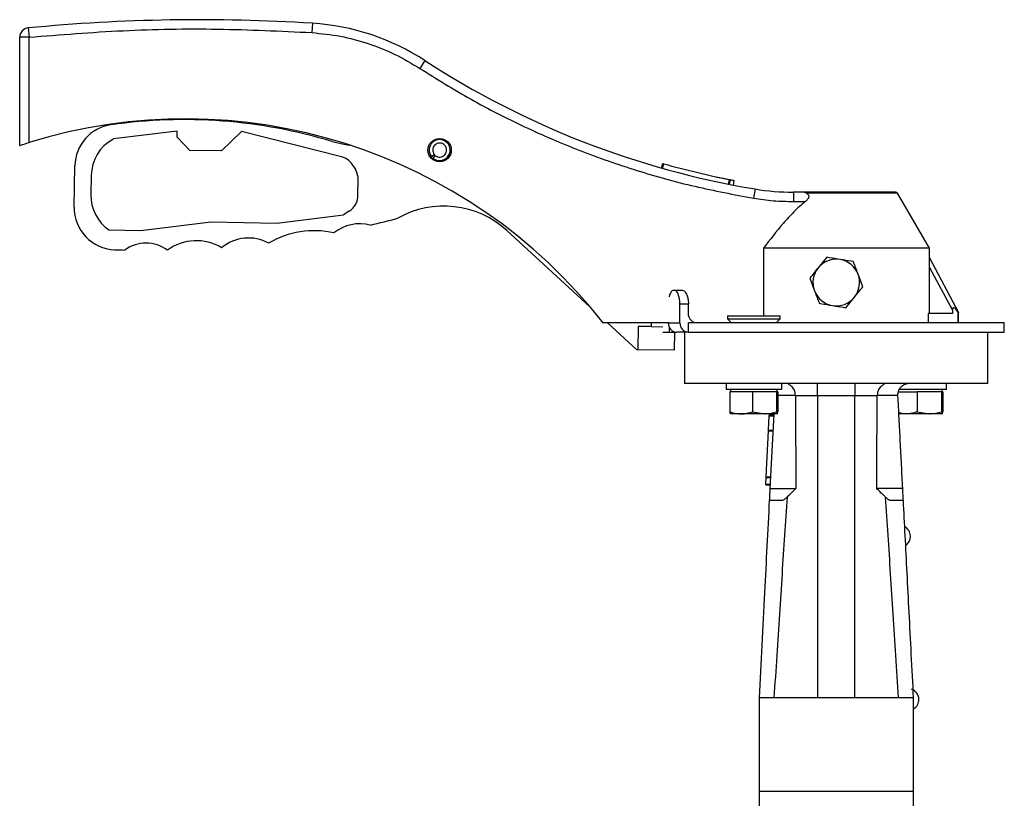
# Model space of a CAD drawing. Header units: millimetres. Extents: x 438 to 1493, y -117 to 773.
# Tile 5 of 26: x 438 to 649, y 321 to 488. Entities that reach past the tile are written whole.
import ezdxf

# ---------------------------------------------------------------- set-up
doc = ezdxf.new("R2010")
doc.units = ezdxf.units.MM

msp = doc.modelspace()

# ---------------------------------------------------------------- linework, layer by layer
at = {"color": 7, "linetype": 'Continuous', "lineweight": 25}
for p, q in [((439.52, 485.91), (439.71, 483.92)), ((500.46, 486.91), (500.33, 484.92)), ((439.71, 483.92), (437.71, 483.92)), ((437.71, 460.73), (437.71, 483.92)), ((439.71, 461.37), (439.71, 483.92)), ((524.53, 478.94), (523.44, 477.26)), ((457.64, 462.05), (457.8, 462.14)), ((471.46, 463.81), (457.8, 462.14)), ((471.43, 462.51), (471.46, 463.81)), ((474.16, 459.69), (471.43, 462.51)), ((485.22, 463.71), (480.94, 459.57)), ((506.69, 458.29), (485.22, 463.71)), ((480.94, 459.57), (474.16, 459.69)), ((525.81, 458.12), (526, 458.28)), ((526.57, 458.77), (526, 458.28)), ((526.09, 457.84), (526.25, 458.03)), ((526.74, 458.6), (526.25, 458.03)), ((449.39, 447.55), (449.54, 456.4)), ((509.21, 456.37), (509.74, 455.42)), ((575.26, 455.91), (575.54, 456.87)), ((575.46, 455.85), (575.73, 456.82)), ((453.04, 454.35), (452.97, 450.2)), ((510.19, 450.18), (510.25, 453.39)), ((589.64, 452.45), (589.84, 453.43)), ((589.85, 452.41), (590.04, 453.39)), ((590.66, 452.25), (590.85, 453.23)), ((595.3, 451.42), (594.97, 449.45)), ((603.53, 450.74), (603.53, 448.74)), ((605.55, 450.74), (603.53, 450.74)), ((632.71, 438.73), (625.85, 450.49)), ((603.53, 448.74), (606.05, 448.74)), ((492.81, 444.12), (507.07, 445.87)), ((508.32, 446.65), (507.07, 445.87)), ((463.68, 442.53), (478.68, 444.37)), ((478.68, 444.37), (492.81, 444.12)), ((456.83, 442.64), (463.68, 442.53)), ((559.83, 426.27), (542.11, 442.5)), ((597.1, 438.73), (597.1, 424.23)), ((632.71, 438.73), (597.1, 438.73)), ((610.68, 436.79), (608.85, 434.55)), ((632.71, 436.66), (632.71, 438.73)), ((632.71, 436.66), (638.93, 424.98)), ((618.41, 430.45), (617.39, 433.15)), ((632.7, 424.73), (632.7, 434.63)), ((632.7, 434.63), (637.59, 425.44)), ((607.02, 432.32), (608.03, 429.62)), ((577.88, 429.73), (578, 429.73)), ((578, 429.73), (579.71, 429.73)), ((579.18, 422.73), (579.18, 426.73)), ((581.02, 426.73), (579.18, 426.73)), ((581.02, 424.73), (581.02, 426.73)), ((614.75, 425.98), (616.58, 428.21)), ((589.38, 424.23), (589.38, 423.58)), ((589.38, 424.23), (600.6, 424.23)), ((600.6, 424.23), (600.68, 424.23)), ((600.68, 423.58), (600.68, 424.23)), ((632.47, 422.73), (632.47, 424.73)), ((637.59, 424.73), (632.47, 424.73)), ((637.59, 425.44), (637.59, 424.73)), ((638.82, 422.73), (638.82, 425.06)), ((638.93, 422.73), (638.93, 424.98)), ((576.87, 422.73), (562.71, 422.73)), ((569.97, 416.99), (563.7, 422.73)), ((573.07, 422.73), (573.06, 421.93)), ((648.71, 422.73), (581.02, 422.73)), ((581.02, 420.73), (581.02, 422.73)), ((589.38, 423.58), (590.23, 422.73)), ((589.38, 423.58), (600.6, 423.58)), ((599.83, 422.73), (600.68, 423.58)), ((600.6, 423.58), (600.68, 423.58)), ((648.71, 420.73), (648.71, 422.73)), ((570.27, 421.98), (570.18, 416.98)), ((573.06, 421.93), (570.27, 421.98)), ((573.06, 421.93), (575.51, 421.89)), ((575.5, 420.73), (576.87, 420.73)), ((576.87, 421.88), (576.87, 420.73)), ((576.87, 420.73), (578.53, 420.73)), ((578.04, 420.73), (577.97, 416.85)), ((581.02, 420.73), (578.53, 420.73)), ((580.21, 420.73), (580.21, 409.73)), ((581.02, 420.73), (594.95, 420.73)), ((594.95, 420.73), (600.42, 420.73)), ((600.42, 420.73), (648.71, 420.73)), ((645.21, 409.73), (645.21, 420.73)), ((570.18, 416.98), (569.97, 416.99)), ((577.97, 416.85), (570.18, 416.98)), ((589.13, 409.73), (589.13, 408.43)), ((600.93, 409.73), (600.93, 408.43)), ((636.29, 408.43), (636.29, 409.73)), ((600.93, 408.43), (589.13, 408.43)), ((592.3, 407.93), (589.88, 407.93)), ((589.88, 407.93), (589.88, 403.68)), ((590.03, 408.43), (590.03, 407.93)), ((594.72, 407.93), (592.3, 407.93)), ((597.29, 407.93), (594.72, 407.93)), ((594.72, 407.93), (594.72, 403.68)), ((599.87, 407.93), (597.29, 407.93)), ((599.87, 407.93), (599.87, 403.68)), ((600.03, 407.93), (599.87, 407.93)), ((600.03, 407.93), (600.03, 408.43)), ((600.19, 407.93), (600.03, 407.93)), ((600.19, 407.93), (600.19, 403.68)), ((621.49, 407.23), (625.85, 407.23)), ((625.96, 407.93), (627.66, 407.93)), ((636.29, 408.43), (626.09, 408.43)), ((627.66, 407.93), (630.07, 407.93)), ((632.65, 407.93), (630.07, 407.93)), ((630.07, 407.93), (630.07, 403.68)), ((635.22, 407.93), (632.65, 407.93)), ((635.22, 407.93), (635.22, 403.68)), ((635.38, 407.93), (635.22, 407.93)), ((635.54, 407.93), (635.38, 407.93)), ((635.39, 407.93), (635.39, 408.43)), ((635.54, 407.93), (635.54, 403.68)), ((616.71, 407.12), (608.71, 407.12)), ((608.71, 407.12), (608.71, 342.38)), ((616.71, 342.38), (616.71, 407.12)), ((592.3, 403.23), (590.04, 403.23)), ((597.29, 403.23), (592.3, 403.23)), ((594.72, 403.68), (597.29, 403.23)), ((600.03, 403.23), (597.29, 403.23)), ((598.35, 402.81), (598.36, 403.02)), ((598.36, 403.02), (598.37, 403.23)), ((598.36, 403.02), (599.36, 402.97)), ((598.37, 403.23), (599.37, 403.17)), ((598.37, 403.23), (598.37, 403.23)), ((598.55, 387.23), (599.37, 403.17)), ((599.87, 403.68), (600.03, 403.23)), ((627.66, 403.23), (625.98, 403.23)), ((632.65, 403.23), (627.66, 403.23)), ((630.07, 403.68), (632.65, 403.23)), ((635.38, 403.23), (632.65, 403.23)), ((635.22, 403.68), (635.38, 403.23)), ((598.2, 399.79), (598.35, 402.81)), ((598.35, 402.81), (599.35, 402.76)), ((597.68, 389.8), (598.19, 399.59)), ((598.19, 399.59), (598.2, 399.79)), ((598.19, 399.59), (599.18, 399.54)), ((598.2, 399.79), (599.2, 399.74)), ((597.59, 388.04), (597.6, 388.25)), ((597.6, 388.25), (597.67, 389.6)), ((597.6, 388.25), (598.6, 388.19)), ((597.67, 389.6), (597.68, 389.8)), ((597.67, 389.6), (598.67, 389.55)), ((597.68, 389.8), (598.68, 389.75)), ((597.59, 388.04), (598.59, 387.99)), ((598.42, 384.73), (601.33, 384.73)), ((624.09, 384.73), (627.01, 384.73)), ((629.21, 342.38), (596.21, 342.38)), ((596.21, 342.38), (596.21, 322.33)), ((629.21, 322.33), (596.21, 322.33)), ((596.21, 322.33), (596.21, 314.43)), ((629.21, 322.33), (629.21, 314.43))]:
    msp.add_line(p, q, dxfattribs=at)
at = {"color": 8, "linetype": 'Continuous', "lineweight": 25}
for p, q in [((625.85, 450.49), (606.29, 450.49)), ((576.87, 422.73), (579.18, 422.73)), ((600.19, 407.23), (603.94, 407.23))]:
    msp.add_line(p, q, dxfattribs=at)
at = {"color": 7, "linetype": 'Continuous', "lineweight": 25, "flags": 128}
for points in [[(504.7, 461.57), (507.17, 460.99), (508.42, 460.82)], [(577.88, 429.73), (577.65, 429.67), (577.42, 429.5), (577.22, 429.23), (577.04, 428.85), (576.89, 428.4), (576.87, 428.32)], [(579.18, 426.73), (579.16, 427.32), (579.09, 427.88), (578.98, 428.4), (578.84, 428.85), (578.66, 429.23), (578.45, 429.5), (578.23, 429.67), (578, 429.73)]]:
    msp.add_lwpolyline(points, dxfattribs=at)
at = {"color": 7, "linetype": 'Continuous', "lineweight": 25}
msp.add_circle((527.71, 459.74), 2.5, dxfattribs=at)
for centre, radius, start, end in [((476.24, 106.43), 381.25, 86.3588, 95.5275), ((439.71, 483.92), 2, 95.5275, 180), ((497.28, 437.02), 50, 56.9764, 86.3588), ((625.92, 634.93), 186.05, 236.9764, 260.5262), ((473.2, 352.86), 113.56, 37.9733, 107.1489), ((458.54, 456.25), 9, 98.2303, 179), ((472.92, 356.82), 109.46, 73.1239, 98.2303), ((462.04, 454.2), 9, 119.2564, 179), ((527.71, 459.74), 2.25, 229.5748, 220.5748), ((527.71, 459.74), 1.5, 229.5748, 220.5748), ((505.72, 454.41), 4, 29.2564, 75.8425), ((625.92, 634.93), 185.05, 254.2633, 258.7544), ((506.25, 453.46), 4, 359, 29.2564), ((461.96, 450.04), 9, 179, 235.2392), ((506.19, 450.04), 4, 302.0773, 1.9743), ((603.53, 500.74), 50, 260.5262, 270), ((625.42, 450.24), 0.5, 30.2564, 90), ((458.39, 447.39), 9, 179, 267.9083), ((528.6, 427.75), 20, 47.52, 119.5642), ((510.64, 434.89), 9.07, 75.9071, 128.121), ((465.65, 646.3), 208.04, 283.1129, 284.7831), ((500.85, 423.19), 19.29, 77.4452, 120.487), ((464.77, 432.22), 7.61, 52.9171, 126.6108), ((475.57, 429.86), 10.48, 58.8731, 126.3766), ((486.77, 431.84), 9.07, 61.6837, 129.5616), ((465.65, 646.3), 208.04, 267.9083, 268.5068), ((612.71, 431.38), 5, 80.6522, 140.6522), ((612.71, 431.38), 5, 20.6522, 80.6522), ((612.71, 431.38), 5, 140.6522, 200.6522), ((612.71, 431.38), 5, 320.6522, 20.6522), ((612.71, 431.38), 5, 200.6522, 260.6522), ((612.71, 431.38), 5, 260.6522, 320.6522), ((578.61, 422.65), 1.92, 177.6693, 267.4622), ((581.11, 422.65), 1.92, 177.6693, 267.4622), ((626.21, 376.95), 2.4, 3.5586, 62.3023), ((626.21, 377), 2.4, 303.4538, 2.3691), ((628.02, 342), 2.4, 3.5586, 70.9429), ((628.02, 342.05), 2.4, 300.1161, 2.3691)]:
    msp.add_arc(centre, radius, start, end, dxfattribs=at)
msp.add_ellipse((639.75, 421.39), major_axis=(-1.99, 4.56), ratio=0.185493, start_param=5.561421, end_param=6.686104, dxfattribs=at)
for points, knots in [([(439.71, 483.92), (446.43, 484.46), (459.88, 485.55), (480.12, 485.88), (493.59, 485.24), (500.33, 484.92)], [0, 0, 0, 0, 0.3333115, 0.6666844, 1, 1, 1, 1]), ([(500.33, 484.92), (502.36, 484.71), (506.45, 484.3), (512.41, 482.69), (518.16, 480.42), (521.69, 478.31), (523.44, 477.26)], [0, 0, 0, 0, 0.24897, 0.5, 0.75103, 1, 1, 1, 1]), ([(523.44, 477.26), (527.08, 475), (534.36, 470.46), (545.86, 464.63), (557.72, 459.52), (569.91, 455.27), (582.33, 451.81), (590.76, 450.23), (594.97, 449.45)], [0, 0, 0, 0, 0.166208, 0.332906, 0.5, 0.667088, 0.833789, 1, 1, 1, 1]), ([(437.71, 460.73), (437.73, 460.74), (437.77, 460.75), (438.09, 460.86), (438.57, 461.01), (439.14, 461.19), (439.53, 461.31), (439.71, 461.37)], [0, 0, 0, 0, 0.201852, 0.403542, 0.609736, 0.825678, 1, 1, 1, 1]), ([(575.54, 456.87), (575.54, 456.87), (575.54, 456.87), (575.59, 456.86), (575.66, 456.84), (575.71, 456.82), (575.73, 456.82)], [0, 0, 0, 0, 0.25232, 0.501015, 0.750691, 1, 1, 1, 1]), ([(586.95, 454.03), (587.49, 453.92), (588.55, 453.69), (589.84, 453.43), (590.62, 453.28), (590.95, 453.22), (590.85, 453.23), (590.85, 453.23)], [0, 0, 0, 0, 0.2493271, 0.4991923, 0.7494222, 0.9999194, 1, 1, 1, 1]), ([(589.84, 453.43), (589.86, 453.43), (589.92, 453.42), (589.98, 453.4), (590.03, 453.39), (590.04, 453.39), (590.04, 453.39)], [0, 0, 0, 0, 0.251064, 0.499257, 0.749447, 1, 1, 1, 1]), ([(625.42, 450.74), (625.33, 450.74), (625.13, 450.74), (623.68, 450.74), (621.57, 450.74), (618.81, 450.74), (615.49, 450.74), (611.93, 450.74), (608.47, 450.74), (606.5, 450.74), (605.55, 450.74)], [0, 0, 0, 0, 0.1298517, 0.2547752, 0.3720621, 0.4944045, 0.6231281, 0.7535513, 0.8806185, 1, 1, 1, 1]), ([(606.29, 450.49), (606.15, 450.56), (605.87, 450.69), (605.66, 450.72), (605.55, 450.74)], [0, 0, 0, 0, 0.503137, 1, 1, 1, 1]), ([(606.29, 450.49), (606.39, 450.43), (606.59, 450.32), (606.77, 450.09), (606.83, 449.85), (606.79, 449.59), (606.61, 449.26), (606.34, 448.97), (606.12, 448.79), (606.05, 448.74)], [0, 0, 0, 0, 0.180075, 0.330437, 0.435768, 0.541448, 0.67191, 0.893529, 1, 1, 1, 1]), ([(606.05, 448.74), (605.21, 448), (603.54, 446.54), (600.54, 443.2), (598.48, 440.52), (597.1, 438.73)], [0, 0, 0, 0, 0.247615, 0.495572, 1, 1, 1, 1]), ([(613.52, 436.32), (612.76, 436.44), (611.8, 436.6), (610.87, 436.75), (610.68, 436.79)], [0, 0, 0, 0, 0.788999, 1, 1, 1, 1]), ([(616.37, 435.85), (615.65, 435.97), (614.71, 436.12), (613.75, 436.28), (613.52, 436.32)], [0, 0, 0, 0, 0.768151, 1, 1, 1, 1]), ([(617.39, 433.15), (617.37, 433.21), (617.02, 434.12), (616.69, 435.02), (616.37, 435.85)], [0, 0, 0, 0, 0.070201, 1, 1, 1, 1]), ([(632.7, 434.63), (632.7, 435.09), (632.7, 435.69), (632.71, 436.33), (632.71, 436.56), (632.71, 436.64), (632.71, 436.66)], [0, 0, 0, 0, 0.602132, 0.797907, 0.943552, 1, 1, 1, 1]), ([(608.85, 434.55), (608.8, 434.5), (608.18, 433.75), (607.58, 433.01), (607.02, 432.32)], [0, 0, 0, 0, 0.0702006, 1, 1, 1, 1]), ([(616.58, 428.21), (616.62, 428.27), (617.24, 429.02), (617.85, 429.76), (618.41, 430.45)], [0, 0, 0, 0, 0.070201, 1, 1, 1, 1]), ([(579.71, 429.73), (579.84, 429.7), (580.12, 429.63), (580.51, 429.12), (580.83, 428.36), (581, 427.51), (581.01, 426.95), (581.02, 426.73)], [0, 0, 0, 0, 0.214221, 0.428422, 0.643114, 0.858085, 1, 1, 1, 1]), ([(608.03, 429.62), (608.06, 429.56), (608.4, 428.64), (608.74, 427.75), (609.05, 426.92)], [0, 0, 0, 0, 0.070201, 1, 1, 1, 1]), ([(609.05, 426.92), (609.25, 426.89), (610.17, 426.73), (611.14, 426.58), (611.9, 426.45)], [0, 0, 0, 0, 0.211001, 1, 1, 1, 1]), ([(611.9, 426.45), (612.12, 426.41), (613.09, 426.25), (614.03, 426.1), (614.75, 425.98)], [0, 0, 0, 0, 0.231849, 1, 1, 1, 1]), ([(582.87, 422.73), (582.66, 422.75), (582.24, 422.8), (581.69, 423.15), (581.27, 423.66), (581.05, 424.22), (581.03, 424.59), (581.02, 424.73)], [0, 0, 0, 0, 0.21581, 0.431636, 0.647002, 0.861526, 1, 1, 1, 1]), ([(638.82, 425.06), (638.83, 425.04), (638.86, 425), (638.89, 424.97), (638.91, 424.96), (638.93, 424.96), (638.93, 424.97), (638.93, 424.98), (638.93, 424.98)], [0, 0, 0, 0, 0.313633, 0.488583, 0.63636, 0.78473, 0.921774, 1, 1, 1, 1]), ([(645.21, 409.73), (645.21, 409.73), (645, 409.73), (644.17, 409.73), (643.55, 409.73), (641.92, 409.73), (640.92, 409.73), (638.55, 409.73), (637.2, 409.73), (634.19, 409.73), (632.54, 409.73), (629, 409.73), (627.11, 409.73), (623.18, 409.73), (621.14, 409.73), (616.97, 409.73), (614.84, 409.73), (610.59, 409.73), (608.46, 409.73), (604.29, 409.73), (602.24, 409.73), (598.31, 409.73), (596.42, 409.73), (592.89, 409.73), (591.24, 409.73), (588.23, 409.73), (586.87, 409.73), (584.51, 409.73), (583.5, 409.73), (581.87, 409.73), (581.25, 409.73), (580.42, 409.73), (580.21, 409.73), (580.21, 409.73)], [0, 0, 0, 0, 0.0625, 0.0625, 0.125, 0.125, 0.1875, 0.1875, 0.25, 0.25, 0.3125, 0.3125, 0.375, 0.375, 0.4375, 0.4375, 0.5, 0.5, 0.5625, 0.5625, 0.625, 0.625, 0.6875, 0.6875, 0.75, 0.75, 0.8125, 0.8125, 0.875, 0.875, 0.9375, 0.9375, 1, 1, 1, 1]), ([(603.94, 407.23), (603.93, 407.42), (603.91, 407.79), (603.74, 408.31), (603.48, 408.77), (603.07, 409.24), (602.69, 409.43), (602.45, 409.55)], [0, 0, 0, 0, 0.16826, 0.33886, 0.515001, 0.698628, 1, 1, 1, 1]), ([(608.71, 407.12), (608.71, 407.45), (608.71, 407.79), (608.71, 408.42), (608.71, 408.72), (608.71, 409.2), (608.71, 409.4), (608.71, 409.66), (608.71, 409.73), (608.71, 409.73)], [0, 0, 0, 0, 0.25, 0.25, 0.5, 0.5, 0.75, 0.75, 1, 1, 1, 1]), ([(616.71, 409.73), (616.71, 409.73), (616.71, 409.73), (616.71, 409.72), (616.71, 409.7), (616.71, 409.67), (616.71, 409.63), (616.71, 409.58), (616.71, 409.49), (616.71, 409.3), (616.71, 408.97), (616.71, 408.57), (616.71, 408.19), (616.71, 407.87), (616.71, 407.62), (616.71, 407.37), (616.71, 407.2), (616.71, 407.12)], [0, 0, 0, 0, 0.036029, 0.071764, 0.107322, 0.142825, 0.178395, 0.214151, 0.250212, 0.375058, 0.500034, 0.62488, 0.749856, 0.812691, 0.874895, 0.937115, 1, 1, 1, 1]), ([(622.98, 409.55), (622.74, 409.43), (622.35, 409.24), (621.94, 408.77), (621.69, 408.31), (621.52, 407.79), (621.5, 407.42), (621.49, 407.23)], [0, 0, 0, 0, 0.301348, 0.484988, 0.661136, 0.831741, 1, 1, 1, 1]), ([(628.35, 409.73), (628.29, 409.73), (628.18, 409.73), (628.02, 409.71), (627.86, 409.69), (627.7, 409.65), (627.54, 409.6), (627.39, 409.54), (627.23, 409.47), (627.09, 409.39), (626.95, 409.31), (626.81, 409.21), (626.66, 409.08), (626.5, 408.92), (626.33, 408.72), (626.19, 408.5), (626.06, 408.27), (625.97, 408.02), (625.9, 407.76), (625.85, 407.5), (625.85, 407.32), (625.85, 407.23)], [0, 0, 0, 0, 0.046595, 0.092921, 0.138949, 0.18465, 0.229996, 0.274963, 0.319528, 0.363672, 0.407382, 0.450649, 0.493468, 0.558927, 0.623544, 0.687391, 0.750574, 0.813238, 0.875558, 0.937739, 1, 1, 1, 1]), ([(603.94, 407.11), (603.95, 405.48), (603.97, 402.21), (604, 397.27), (604.02, 392.27), (604.03, 388.92), (604.03, 387.23)], [0, 0, 0, 0, 0.245278, 0.493704, 0.745279, 1, 1, 1, 1]), ([(608.71, 407.09), (608.49, 407.09), (608.03, 407.09), (607.35, 407.09), (606.67, 407.09), (605.99, 407.1), (605.3, 407.1), (604.62, 407.1), (604.17, 407.1), (603.94, 407.11)], [0, 0, 0, 0, 0.141594, 0.283611, 0.42605, 0.568909, 0.712187, 0.855885, 1, 1, 1, 1]), ([(621.49, 407.11), (621.26, 407.1), (620.8, 407.1), (620.12, 407.1), (619.44, 407.1), (618.76, 407.09), (618.07, 407.09), (617.39, 407.09), (616.94, 407.09), (616.71, 407.09)], [0, 0, 0, 0, 0.144047, 0.287699, 0.430954, 0.573813, 0.716275, 0.858337, 1, 1, 1, 1]), ([(621.39, 387.23), (621.4, 388.92), (621.4, 392.27), (621.42, 397.27), (621.45, 402.21), (621.48, 405.48), (621.49, 407.11)], [0, 0, 0, 0, 0.254756, 0.506343, 0.754757, 1, 1, 1, 1]), ([(625.85, 407.1), (625.93, 405.49), (626.1, 402.23), (626.36, 397.3), (626.62, 392.29), (626.79, 388.93), (626.88, 387.23)], [0, 0, 0, 0, 0.243994, 0.491991, 0.743993, 1, 1, 1, 1]), ([(589.88, 403.68), (590.09, 403.61), (590.87, 403.35), (591.69, 403.28), (592.3, 403.23)], [0, 0, 0, 0, 0.257551, 1, 1, 1, 1]), ([(590.04, 403.23), (590.04, 403.23), (589.98, 403.24), (589.93, 403.47), (589.88, 403.68)], [0, 0, 0, 0, 0.070201, 1, 1, 1, 1]), ([(592.3, 403.23), (592.52, 403.24), (593.34, 403.26), (594.13, 403.5), (594.72, 403.68)], [0, 0, 0, 0, 0.268634, 1, 1, 1, 1]), ([(597.29, 403.23), (597.35, 403.23), (598.22, 403.24), (599.08, 403.47), (599.87, 403.68)], [0, 0, 0, 0, 0.0702006, 1, 1, 1, 1]), ([(600.03, 403.23), (600.03, 403.23), (600.08, 403.24), (600.14, 403.47), (600.19, 403.68)], [0, 0, 0, 0, 0.0702006, 1, 1, 1, 1]), ([(627.66, 403.23), (627.44, 403.24), (626.89, 403.25), (626.35, 403.4), (626.04, 403.49)], [0, 0, 0, 0, 0.401724, 1, 1, 1, 1]), ([(630.07, 403.68), (629.87, 403.61), (629.08, 403.35), (628.26, 403.28), (627.66, 403.23)], [0, 0, 0, 0, 0.2575513, 1, 1, 1, 1]), ([(632.65, 403.23), (632.71, 403.23), (633.58, 403.24), (634.43, 403.47), (635.22, 403.68)], [0, 0, 0, 0, 0.070201, 1, 1, 1, 1]), ([(635.38, 403.23), (635.39, 403.23), (635.44, 403.24), (635.49, 403.47), (635.54, 403.68)], [0, 0, 0, 0, 0.0702006, 1, 1, 1, 1]), ([(598.42, 384.73), (598.43, 384.91), (598.45, 385.28), (598.48, 385.88), (598.51, 386.53), (598.54, 386.99), (598.55, 387.23)], [0, 0, 0, 0, 0.216325, 0.455087, 0.716307, 1, 1, 1, 1]), ([(598.55, 387.23), (599.34, 387.23), (600.08, 387.23), (601.4, 387.23), (601.99, 387.23), (602.95, 387.23), (603.33, 387.23), (603.86, 387.23), (604.01, 387.23), (604.03, 387.23)], [0, 0, 0, 0, 0.25, 0.25, 0.5, 0.5, 0.75, 0.75, 1, 1, 1, 1]), ([(604.03, 387.23), (603.85, 387.05), (603.5, 386.7), (603, 386.21), (602.56, 385.78), (602.29, 385.51), (602.16, 385.39)], [0, 0, 0, 0, 0.2972418, 0.5630805, 0.7973746, 1, 1, 1, 1]), ([(623.26, 385.39), (623.09, 385.56), (622.71, 385.93), (622.08, 386.54), (621.63, 386.99), (621.39, 387.23)], [0, 0, 0, 0, 0.277197, 0.610635, 1, 1, 1, 1]), ([(626.88, 387.23), (626.09, 387.23), (625.35, 387.23), (624.02, 387.23), (623.44, 387.23), (622.47, 387.23), (622.09, 387.23), (621.56, 387.23), (621.42, 387.23), (621.39, 387.23)], [0, 0, 0, 0, 0.25, 0.25, 0.5, 0.5, 0.75, 0.75, 1, 1, 1, 1]), ([(626.88, 387.23), (626.9, 386.77), (626.94, 385.93), (626.99, 385.11), (627.01, 384.73)], [0, 0, 0, 0, 0.5446905, 1, 1, 1, 1]), ([(596.23, 342.38), (596.62, 349.92), (597.35, 364.04), (598.08, 378.15), (598.42, 384.73)], [0, 0, 0, 0, 0.533963, 1, 1, 1, 1]), ([(602.16, 385.39), (601.98, 382.69), (601.62, 377.2), (601.07, 368.85), (600.5, 360.25), (599.93, 351.4), (599.55, 345.41), (599.35, 342.38)], [0, 0, 0, 0, 0.188374, 0.382561, 0.582561, 0.788374, 1, 1, 1, 1]), ([(602.16, 385.39), (602.09, 385.32), (601.95, 385.2), (601.74, 385.03), (601.54, 384.87), (601.4, 384.78), (601.33, 384.73)], [0, 0, 0, 0, 0.261682, 0.515116, 0.760967, 1, 1, 1, 1]), ([(626.07, 342.38), (625.88, 345.42), (625.49, 351.4), (624.92, 360.25), (624.36, 368.85), (623.81, 377.2), (623.44, 382.69), (623.26, 385.39)], [0, 0, 0, 0, 0.211639, 0.417459, 0.61746, 0.81164, 1, 1, 1, 1]), ([(624.09, 384.73), (624.04, 384.77), (623.93, 384.84), (623.76, 384.96), (623.6, 385.1), (623.43, 385.24), (623.32, 385.34), (623.26, 385.39)], [0, 0, 0, 0, 0.190707, 0.385674, 0.585308, 0.789976, 1, 1, 1, 1]), ([(627.01, 384.73), (627.14, 382.22), (627.41, 377.03), (627.82, 369.02), (628.26, 360.55), (628.72, 351.62), (629.04, 345.51), (629.2, 342.38)], [0, 0, 0, 0, 0.178264, 0.367396, 0.567396, 0.778264, 1, 1, 1, 1]), ([(629.21, 342.38), (629.21, 342.38), (629.21, 342.38), (629.21, 342.36), (629.21, 342.34), (629.21, 342.3), (629.21, 342.25), (629.21, 342.2), (629.21, 342.13), (629.21, 342.05), (629.21, 341.85), (629.21, 341.45), (629.21, 340.7), (629.21, 339.75), (629.21, 338.63), (629.21, 337.35), (629.21, 335.96), (629.21, 334.44), (629.21, 332.81), (629.21, 331.09), (629.21, 329.31), (629.21, 327.5), (629.21, 326.06), (629.21, 325.01), (629.21, 324.32), (629.21, 323.65), (629.21, 322.98), (629.21, 322.55), (629.21, 322.33)], [0, 0, 0, 0, 0.013727, 0.02742, 0.041089, 0.054744, 0.068393, 0.082049, 0.095719, 0.109415, 0.123146, 0.186583, 0.250038, 0.313475, 0.376929, 0.438458, 0.500004, 0.561532, 0.623079, 0.686516, 0.74997, 0.813407, 0.876862, 0.901545, 0.926142, 0.950712, 0.975312, 1, 1, 1, 1])]:
    msp.add_open_spline(points, degree=3, knots=knots, dxfattribs=at)
for points in [[(594.97, 449.45), (596.39, 449.24), (599.23, 448.82), (602.1, 448.77), (603.53, 448.74)], [(603.94, 407.11), (603.94, 407.15), (603.94, 407.19), (603.94, 407.23)], [(621.49, 407.23), (621.49, 407.19), (621.49, 407.15), (621.49, 407.11)], [(625.85, 407.1), (625.85, 407.15), (625.85, 407.19), (625.85, 407.23)]]:
    msp.add_open_spline(points, degree=3, dxfattribs=at)

doc.saveas('drawing.dxf')
